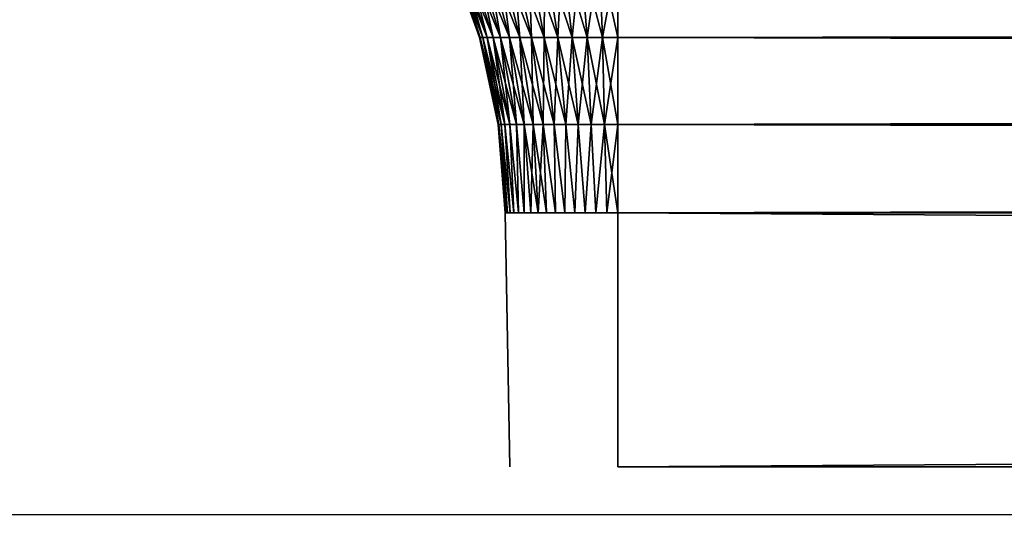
# Model space of a CAD drawing. Header units: millimetres. Extents: x -110 to 110, y 0 to 80.
# Tile 35 of 256: x -87.61 to -83.31, y 4.2 to 6.45. Entities that reach past the tile are written whole.
import ezdxf

# ---------------------------------------------------------------- set-up
doc = ezdxf.new("R2010")
doc.units = ezdxf.units.MM
doc.header["$LTSCALE"] = 59.460957
for name, color, linetype in [('13', 7, 'CONTINUOUS'), ('352', 7, 'CONTINUOUS'), ('353', 7, 'CONTINUOUS'), ('354', 7, 'CONTINUOUS'), ('356', 7, 'CONTINUOUS'), ('357', 7, 'CONTINUOUS'), ('358', 7, 'CONTINUOUS'), ('363', 7, 'CONTINUOUS'), ('364', 7, 'CONTINUOUS'), ('4', 7, 'CONTINUOUS'), ('6', 7, 'CONTINUOUS'), ('7', 7, 'CONTINUOUS')]:
    doc.layers.add(name, color=color, linetype=linetype)

msp = doc.modelspace()

# ---------------------------------------------------------------- linework, layer by layer
at = {"layer": '13', "color": 7, "linetype": 'Continuous', "true_color": 0xe0f2ff}
for points in [[(-87.1426, 15.1552, 52.4337), (-105, 0, 52.6982), (-87.978, 15.6491, 52.425), (-87.1426, 15.1552, 52.4337)], [(-86.2633, 14.7446, 52.4408), (-105, 0, 52.6982), (-87.1426, 15.1552, 52.4337), (-86.2633, 14.7446, 52.4408)], [(-85.3483, 14.4211, 52.4465), (-105, 0, 52.6982), (-86.2633, 14.7446, 52.4408), (-85.3483, 14.4211, 52.4465)], [(-84.4063, 14.1879, 52.4506), (-105, 0, 52.6982), (-85.3483, 14.4211, 52.4465), (-84.4063, 14.1879, 52.4506)], [(-83.4461, 14.0471, 52.453), (-105, 0, 52.6982), (-84.4063, 14.1879, 52.4506), (-83.4461, 14.0471, 52.453)], [(-82.4769, 14, 52.4538), (-105, 0, 52.6982), (-83.4461, 14.0471, 52.453), (-82.4769, 14, 52.4538)], [(83.4461, 14.0471, 52.453), (-105, 0, 52.6982), (82.4769, 14, 52.4538), (83.4461, 14.0471, 52.453)], [(105, 0, 52.6982), (-105, 0, 52.6982), (83.4461, 14.0471, 52.453), (105, 0, 52.6982)], [(82.4769, 14, 52.4538), (-105, 0, 52.6982), (-82.4769, 14, 52.4538), (82.4769, 14, 52.4538)]]:
    msp.add_3dface(points, dxfattribs=at)
at = {"layer": '352', "color": 253, "linetype": 'Continuous', "true_color": 0x96b2af}
for points in [[(-85, 5.6024, -31.4922), (85, 4.4913, -31.4728), (85, 5.6024, -31.4922), (-85, 5.6024, -31.4922)], [(-85, 4.4913, -31.4728), (85, 4.4913, -31.4728), (-85, 5.6024, -31.4922), (-85, 4.4913, -31.4728)]]:
    msp.add_3dface(points, dxfattribs=at)
at = {"layer": '353', "color": 253, "linetype": 'Continuous', "true_color": 0x96b2af}
for points in [[(-85.4922, 5.6024, 31), (-85.4728, 4.4913, -31), (-85.4922, 5.6024, -31), (-85.4922, 5.6024, 31)], [(-85.4728, 4.4913, 31), (-85.4728, 4.4913, -31), (-85.4922, 5.6024, 31), (-85.4728, 4.4913, 31)]]:
    msp.add_3dface(points, dxfattribs=at)
at = {"layer": '354', "color": 253, "linetype": 'Continuous', "true_color": 0x96b2af}
for points in [[(85, 5.6024, 31.4922), (-85, 4.4913, 31.4728), (-85, 5.6024, 31.4922), (85, 5.6024, 31.4922)], [(85, 4.4913, 31.4728), (-85, 4.4913, 31.4728), (85, 5.6024, 31.4922), (85, 4.4913, 31.4728)]]:
    msp.add_3dface(points, dxfattribs=at)
at = {"layer": '356', "color": 253, "linetype": 'Continuous', "true_color": 0x96b2af}
for points in [[(85, 6.3689, 31.6057), (-85, 6.7349, 31.7357), (85, 6.7349, 31.7357), (85, 6.3689, 31.6057)], [(-85, 6.3689, 31.6057), (-85, 6.7349, 31.7357), (85, 6.3689, 31.6057), (-85, 6.3689, 31.6057)], [(85, 5.9891, 31.524), (-85, 6.3689, 31.6057), (85, 6.3689, 31.6057), (85, 5.9891, 31.524)], [(-85, 5.9891, 31.524), (-85, 6.3689, 31.6057), (85, 5.9891, 31.524), (-85, 5.9891, 31.524)], [(85, 5.6024, 31.4922), (-85, 5.9891, 31.524), (85, 5.9891, 31.524), (85, 5.6024, 31.4922)], [(85, 5.6024, 31.4922), (-85, 5.6024, 31.4922), (-85, 5.9891, 31.524), (85, 5.6024, 31.4922)]]:
    msp.add_3dface(points, dxfattribs=at)
at = {"layer": '357', "color": 253, "linetype": 'Continuous', "true_color": 0x96b2af}
for points in [[(-85.6057, 6.3689, 31), (-85.7357, 6.7349, -31), (-85.7357, 6.7349, 31), (-85.6057, 6.3689, 31)], [(-85.6057, 6.3689, -31), (-85.7357, 6.7349, -31), (-85.6057, 6.3689, 31), (-85.6057, 6.3689, -31)], [(-85.524, 5.9891, 31), (-85.6057, 6.3689, -31), (-85.6057, 6.3689, 31), (-85.524, 5.9891, 31)], [(-85.524, 5.9891, -31), (-85.6057, 6.3689, -31), (-85.524, 5.9891, 31), (-85.524, 5.9891, -31)], [(-85.4922, 5.6024, 31), (-85.4922, 5.6024, -31), (-85.524, 5.9891, -31), (-85.4922, 5.6024, 31)], [(-85.4922, 5.6024, 31), (-85.524, 5.9891, -31), (-85.524, 5.9891, 31), (-85.4922, 5.6024, 31)]]:
    msp.add_3dface(points, dxfattribs=at)
at = {"layer": '358', "color": 253, "linetype": 'Continuous', "true_color": 0x96b2af}
for points in [[(-85, 6.3689, -31.6057), (85, 6.7349, -31.7357), (-85, 6.7349, -31.7357), (-85, 6.3689, -31.6057)], [(85, 6.3689, -31.6057), (85, 6.7349, -31.7357), (-85, 6.3689, -31.6057), (85, 6.3689, -31.6057)], [(85, 5.9891, -31.524), (85, 6.3689, -31.6057), (-85, 5.9891, -31.524), (85, 5.9891, -31.524)], [(-85, 5.9891, -31.524), (85, 6.3689, -31.6057), (-85, 6.3689, -31.6057), (-85, 5.9891, -31.524)], [(-85, 5.6024, -31.4922), (85, 5.9891, -31.524), (-85, 5.9891, -31.524), (-85, 5.6024, -31.4922)], [(-85, 5.6024, -31.4922), (85, 5.6024, -31.4922), (85, 5.9891, -31.524), (-85, 5.6024, -31.4922)]]:
    msp.add_3dface(points, dxfattribs=at)
at = {"layer": '363', "color": 253, "linetype": 'Continuous', "true_color": 0x96b2af}
for points in [[(-85.731, 6.7349, -31.0824), (-85.7357, 6.7349, -31), (-85.6018, 6.3689, -31.0678), (-85.731, 6.7349, -31.0824)], [(-85.7357, 6.7349, -31), (-85.6057, 6.3689, -31), (-85.6018, 6.3689, -31.0678), (-85.7357, 6.7349, -31)], [(-85.7172, 6.7349, -31.1637), (-85.731, 6.7349, -31.0824), (-85.5905, 6.3689, -31.1348), (-85.7172, 6.7349, -31.1637)], [(-85.5905, 6.3689, -31.1348), (-85.731, 6.7349, -31.0824), (-85.6018, 6.3689, -31.0678), (-85.5905, 6.3689, -31.1348)], [(-85.6944, 6.7349, -31.243), (-85.7172, 6.7349, -31.1637), (-85.5717, 6.3689, -31.2), (-85.6944, 6.7349, -31.243)], [(-85.5717, 6.3689, -31.2), (-85.7172, 6.7349, -31.1637), (-85.5905, 6.3689, -31.1348), (-85.5717, 6.3689, -31.2)], [(-85.5457, 6.3689, -31.2628), (-85.6944, 6.7349, -31.243), (-85.5717, 6.3689, -31.2), (-85.5457, 6.3689, -31.2628)], [(-85.6628, 6.7349, -31.3192), (-85.6944, 6.7349, -31.243), (-85.5457, 6.3689, -31.2628), (-85.6628, 6.7349, -31.3192)], [(-85.6229, 6.7349, -31.3914), (-85.6628, 6.7349, -31.3192), (-85.5128, 6.3689, -31.3222), (-85.6229, 6.7349, -31.3914)], [(-85.5128, 6.3689, -31.3222), (-85.6628, 6.7349, -31.3192), (-85.5457, 6.3689, -31.2628), (-85.5128, 6.3689, -31.3222)], [(-85.5752, 6.7349, -31.4587), (-85.6229, 6.7349, -31.3914), (-85.4735, 6.3689, -31.3776), (-85.5752, 6.7349, -31.4587)], [(-85.4735, 6.3689, -31.3776), (-85.6229, 6.7349, -31.3914), (-85.5128, 6.3689, -31.3222), (-85.4735, 6.3689, -31.3776)], [(-85.5202, 6.7349, -31.5202), (-85.5752, 6.7349, -31.4587), (-85.4283, 6.3689, -31.4283), (-85.5202, 6.7349, -31.5202)], [(-85.4283, 6.3689, -31.4283), (-85.5752, 6.7349, -31.4587), (-85.4735, 6.3689, -31.3776), (-85.4283, 6.3689, -31.4283)], [(-85.4587, 6.7349, -31.5752), (-85.5202, 6.7349, -31.5202), (-85.3776, 6.3689, -31.4735), (-85.4587, 6.7349, -31.5752)], [(-85.3776, 6.3689, -31.4735), (-85.5202, 6.7349, -31.5202), (-85.4283, 6.3689, -31.4283), (-85.3776, 6.3689, -31.4735)], [(-85.3914, 6.7349, -31.6229), (-85.4587, 6.7349, -31.5752), (-85.3222, 6.3689, -31.5128), (-85.3914, 6.7349, -31.6229)], [(-85.3222, 6.3689, -31.5128), (-85.4587, 6.7349, -31.5752), (-85.3776, 6.3689, -31.4735), (-85.3222, 6.3689, -31.5128)], [(-85.3192, 6.7349, -31.6628), (-85.3914, 6.7349, -31.6229), (-85.2628, 6.3689, -31.5457), (-85.3192, 6.7349, -31.6628)], [(-85.2628, 6.3689, -31.5457), (-85.3914, 6.7349, -31.6229), (-85.3222, 6.3689, -31.5128), (-85.2628, 6.3689, -31.5457)], [(-85.243, 6.7349, -31.6944), (-85.3192, 6.7349, -31.6628), (-85.2, 6.3689, -31.5717), (-85.243, 6.7349, -31.6944)], [(-85.2, 6.3689, -31.5717), (-85.3192, 6.7349, -31.6628), (-85.2628, 6.3689, -31.5457), (-85.2, 6.3689, -31.5717)], [(-85.1637, 6.7349, -31.7172), (-85.243, 6.7349, -31.6944), (-85.1348, 6.3689, -31.5905), (-85.1637, 6.7349, -31.7172)], [(-85.1348, 6.3689, -31.5905), (-85.243, 6.7349, -31.6944), (-85.2, 6.3689, -31.5717), (-85.1348, 6.3689, -31.5905)], [(-85.0678, 6.3689, -31.6018), (-85.1637, 6.7349, -31.7172), (-85.1348, 6.3689, -31.5905), (-85.0678, 6.3689, -31.6018)], [(-85.0824, 6.7349, -31.731), (-85.1637, 6.7349, -31.7172), (-85.0678, 6.3689, -31.6018), (-85.0824, 6.7349, -31.731)], [(-85, 6.3689, -31.6057), (-85.0824, 6.7349, -31.731), (-85.0678, 6.3689, -31.6018), (-85, 6.3689, -31.6057)], [(-85, 6.3689, -31.6057), (-85, 6.7349, -31.7357), (-85.0824, 6.7349, -31.731), (-85, 6.3689, -31.6057)], [(-85.6018, 6.3689, -31.0678), (-85.6057, 6.3689, -31), (-85.5207, 5.9891, -31.0587), (-85.6018, 6.3689, -31.0678)], [(-85.6057, 6.3689, -31), (-85.524, 5.9891, -31), (-85.5207, 5.9891, -31.0587), (-85.6057, 6.3689, -31)], [(-85.5905, 6.3689, -31.1348), (-85.6018, 6.3689, -31.0678), (-85.5109, 5.9891, -31.1166), (-85.5905, 6.3689, -31.1348)], [(-85.5109, 5.9891, -31.1166), (-85.6018, 6.3689, -31.0678), (-85.5207, 5.9891, -31.0587), (-85.5109, 5.9891, -31.1166)], [(-85.5717, 6.3689, -31.2), (-85.5905, 6.3689, -31.1348), (-85.4946, 5.9891, -31.1731), (-85.5717, 6.3689, -31.2)], [(-85.4946, 5.9891, -31.1731), (-85.5905, 6.3689, -31.1348), (-85.5109, 5.9891, -31.1166), (-85.4946, 5.9891, -31.1731)], [(-85.5457, 6.3689, -31.2628), (-85.5717, 6.3689, -31.2), (-85.4721, 5.9891, -31.2274), (-85.5457, 6.3689, -31.2628)], [(-85.4721, 5.9891, -31.2274), (-85.5717, 6.3689, -31.2), (-85.4946, 5.9891, -31.1731), (-85.4721, 5.9891, -31.2274)], [(-85.5128, 6.3689, -31.3222), (-85.5457, 6.3689, -31.2628), (-85.4437, 5.9891, -31.2788), (-85.5128, 6.3689, -31.3222)], [(-85.4437, 5.9891, -31.2788), (-85.5457, 6.3689, -31.2628), (-85.4721, 5.9891, -31.2274), (-85.4437, 5.9891, -31.2788)], [(-85.4735, 6.3689, -31.3776), (-85.5128, 6.3689, -31.3222), (-85.4097, 5.9891, -31.3267), (-85.4735, 6.3689, -31.3776)], [(-85.4097, 5.9891, -31.3267), (-85.5128, 6.3689, -31.3222), (-85.4437, 5.9891, -31.2788), (-85.4097, 5.9891, -31.3267)], [(-85.4283, 6.3689, -31.4283), (-85.4735, 6.3689, -31.3776), (-85.3706, 5.9891, -31.3706), (-85.4283, 6.3689, -31.4283)], [(-85.3706, 5.9891, -31.3706), (-85.4735, 6.3689, -31.3776), (-85.4097, 5.9891, -31.3267), (-85.3706, 5.9891, -31.3706)], [(-85.3776, 6.3689, -31.4735), (-85.4283, 6.3689, -31.4283), (-85.3267, 5.9891, -31.4097), (-85.3776, 6.3689, -31.4735)], [(-85.3267, 5.9891, -31.4097), (-85.4283, 6.3689, -31.4283), (-85.3706, 5.9891, -31.3706), (-85.3267, 5.9891, -31.4097)], [(-85.3222, 6.3689, -31.5128), (-85.3776, 6.3689, -31.4735), (-85.2788, 5.9891, -31.4437), (-85.3222, 6.3689, -31.5128)], [(-85.2788, 5.9891, -31.4437), (-85.3776, 6.3689, -31.4735), (-85.3267, 5.9891, -31.4097), (-85.2788, 5.9891, -31.4437)], [(-85.2628, 6.3689, -31.5457), (-85.3222, 6.3689, -31.5128), (-85.2274, 5.9891, -31.4721), (-85.2628, 6.3689, -31.5457)], [(-85.2274, 5.9891, -31.4721), (-85.3222, 6.3689, -31.5128), (-85.2788, 5.9891, -31.4437), (-85.2274, 5.9891, -31.4721)], [(-85.2, 6.3689, -31.5717), (-85.2628, 6.3689, -31.5457), (-85.1731, 5.9891, -31.4946), (-85.2, 6.3689, -31.5717)], [(-85.1731, 5.9891, -31.4946), (-85.2628, 6.3689, -31.5457), (-85.2274, 5.9891, -31.4721), (-85.1731, 5.9891, -31.4946)], [(-85.1348, 6.3689, -31.5905), (-85.2, 6.3689, -31.5717), (-85.1166, 5.9891, -31.5109), (-85.1348, 6.3689, -31.5905)], [(-85.1166, 5.9891, -31.5109), (-85.2, 6.3689, -31.5717), (-85.1731, 5.9891, -31.4946), (-85.1166, 5.9891, -31.5109)], [(-85.0678, 6.3689, -31.6018), (-85.1348, 6.3689, -31.5905), (-85.0587, 5.9891, -31.5207), (-85.0678, 6.3689, -31.6018)], [(-85.0587, 5.9891, -31.5207), (-85.1348, 6.3689, -31.5905), (-85.1166, 5.9891, -31.5109), (-85.0587, 5.9891, -31.5207)], [(-85, 5.9891, -31.524), (-85.0678, 6.3689, -31.6018), (-85.0587, 5.9891, -31.5207), (-85, 5.9891, -31.524)], [(-85, 5.9891, -31.524), (-85, 6.3689, -31.6057), (-85.0678, 6.3689, -31.6018), (-85, 5.9891, -31.524)], [(-85.524, 5.9891, -31), (-85.4922, 5.6024, -31), (-85.4898, 5.6024, -31.0482), (-85.524, 5.9891, -31)], [(-85.5207, 5.9891, -31.0587), (-85.524, 5.9891, -31), (-85.4898, 5.6024, -31.0482), (-85.5207, 5.9891, -31.0587)], [(-85.5109, 5.9891, -31.1166), (-85.5207, 5.9891, -31.0587), (-85.4827, 5.6024, -31.096), (-85.5109, 5.9891, -31.1166)], [(-85.4827, 5.6024, -31.096), (-85.5207, 5.9891, -31.0587), (-85.4898, 5.6024, -31.0482), (-85.4827, 5.6024, -31.096)], [(-85.4946, 5.9891, -31.1731), (-85.5109, 5.9891, -31.1166), (-85.471, 5.6024, -31.1429), (-85.4946, 5.9891, -31.1731)], [(-85.471, 5.6024, -31.1429), (-85.5109, 5.9891, -31.1166), (-85.4827, 5.6024, -31.096), (-85.471, 5.6024, -31.1429)], [(-85.4721, 5.9891, -31.2274), (-85.4946, 5.9891, -31.1731), (-85.4547, 5.6024, -31.1884), (-85.4721, 5.9891, -31.2274)], [(-85.4547, 5.6024, -31.1884), (-85.4946, 5.9891, -31.1731), (-85.471, 5.6024, -31.1429), (-85.4547, 5.6024, -31.1884)], [(-85.4437, 5.9891, -31.2788), (-85.4721, 5.9891, -31.2274), (-85.4341, 5.6024, -31.232), (-85.4437, 5.9891, -31.2788)], [(-85.4341, 5.6024, -31.232), (-85.4721, 5.9891, -31.2274), (-85.4547, 5.6024, -31.1884), (-85.4341, 5.6024, -31.232)], [(-85.4097, 5.9891, -31.3267), (-85.4437, 5.9891, -31.2788), (-85.4092, 5.6024, -31.2734), (-85.4097, 5.9891, -31.3267)], [(-85.4092, 5.6024, -31.2734), (-85.4437, 5.9891, -31.2788), (-85.4341, 5.6024, -31.232), (-85.4092, 5.6024, -31.2734)], [(-85.3706, 5.9891, -31.3706), (-85.4097, 5.9891, -31.3267), (-85.348, 5.6024, -31.348), (-85.3706, 5.9891, -31.3706)], [(-85.348, 5.6024, -31.348), (-85.4097, 5.9891, -31.3267), (-85.3805, 5.6024, -31.3122), (-85.348, 5.6024, -31.348)], [(-85.3805, 5.6024, -31.3122), (-85.4097, 5.9891, -31.3267), (-85.4092, 5.6024, -31.2734), (-85.3805, 5.6024, -31.3122)], [(-85.3267, 5.9891, -31.4097), (-85.3706, 5.9891, -31.3706), (-85.3122, 5.6024, -31.3805), (-85.3267, 5.9891, -31.4097)], [(-85.3122, 5.6024, -31.3805), (-85.3706, 5.9891, -31.3706), (-85.348, 5.6024, -31.348), (-85.3122, 5.6024, -31.3805)], [(-85.2788, 5.9891, -31.4437), (-85.3267, 5.9891, -31.4097), (-85.2734, 5.6024, -31.4092), (-85.2788, 5.9891, -31.4437)], [(-85.2734, 5.6024, -31.4092), (-85.3267, 5.9891, -31.4097), (-85.3122, 5.6024, -31.3805), (-85.2734, 5.6024, -31.4092)], [(-85.232, 5.6024, -31.4341), (-85.2788, 5.9891, -31.4437), (-85.2734, 5.6024, -31.4092), (-85.232, 5.6024, -31.4341)], [(-85.2274, 5.9891, -31.4721), (-85.2788, 5.9891, -31.4437), (-85.232, 5.6024, -31.4341), (-85.2274, 5.9891, -31.4721)], [(-85.1884, 5.6024, -31.4547), (-85.2274, 5.9891, -31.4721), (-85.232, 5.6024, -31.4341), (-85.1884, 5.6024, -31.4547)], [(-85.1731, 5.9891, -31.4946), (-85.2274, 5.9891, -31.4721), (-85.1884, 5.6024, -31.4547), (-85.1731, 5.9891, -31.4946)], [(-85.1429, 5.6024, -31.471), (-85.1731, 5.9891, -31.4946), (-85.1884, 5.6024, -31.4547), (-85.1429, 5.6024, -31.471)], [(-85.1166, 5.9891, -31.5109), (-85.1731, 5.9891, -31.4946), (-85.1429, 5.6024, -31.471), (-85.1166, 5.9891, -31.5109)], [(-85.096, 5.6024, -31.4827), (-85.1166, 5.9891, -31.5109), (-85.1429, 5.6024, -31.471), (-85.096, 5.6024, -31.4827)], [(-85.0587, 5.9891, -31.5207), (-85.1166, 5.9891, -31.5109), (-85.096, 5.6024, -31.4827), (-85.0587, 5.9891, -31.5207)], [(-85.0482, 5.6024, -31.4898), (-85.0587, 5.9891, -31.5207), (-85.096, 5.6024, -31.4827), (-85.0482, 5.6024, -31.4898)], [(-85, 5.6024, -31.4922), (-85.0587, 5.9891, -31.5207), (-85.0482, 5.6024, -31.4898), (-85, 5.6024, -31.4922)], [(-85, 5.6024, -31.4922), (-85, 5.9891, -31.524), (-85.0587, 5.9891, -31.5207), (-85, 5.6024, -31.4922)]]:
    msp.add_3dface(points, dxfattribs=at)
at = {"layer": '364', "color": 253, "linetype": 'Continuous', "true_color": 0x96b2af}
for points in [[(-85.6057, 6.3689, 31), (-85.7357, 6.7349, 31), (-85.731, 6.7349, 31.0824), (-85.6057, 6.3689, 31)], [(-85.731, 6.7349, 31.0824), (-85.7172, 6.7349, 31.1637), (-85.6018, 6.3689, 31.0678), (-85.731, 6.7349, 31.0824)], [(-85.6057, 6.3689, 31), (-85.731, 6.7349, 31.0824), (-85.6018, 6.3689, 31.0678), (-85.6057, 6.3689, 31)], [(-85.6018, 6.3689, 31.0678), (-85.7172, 6.7349, 31.1637), (-85.5905, 6.3689, 31.1348), (-85.6018, 6.3689, 31.0678)], [(-85.7172, 6.7349, 31.1637), (-85.6944, 6.7349, 31.243), (-85.5905, 6.3689, 31.1348), (-85.7172, 6.7349, 31.1637)], [(-85.5905, 6.3689, 31.1348), (-85.6944, 6.7349, 31.243), (-85.5717, 6.3689, 31.2), (-85.5905, 6.3689, 31.1348)], [(-85.6944, 6.7349, 31.243), (-85.6628, 6.7349, 31.3192), (-85.5717, 6.3689, 31.2), (-85.6944, 6.7349, 31.243)], [(-85.5717, 6.3689, 31.2), (-85.6628, 6.7349, 31.3192), (-85.5457, 6.3689, 31.2628), (-85.5717, 6.3689, 31.2)], [(-85.6628, 6.7349, 31.3192), (-85.6229, 6.7349, 31.3914), (-85.5457, 6.3689, 31.2628), (-85.6628, 6.7349, 31.3192)], [(-85.5457, 6.3689, 31.2628), (-85.6229, 6.7349, 31.3914), (-85.5128, 6.3689, 31.3222), (-85.5457, 6.3689, 31.2628)], [(-85.6229, 6.7349, 31.3914), (-85.5752, 6.7349, 31.4587), (-85.5128, 6.3689, 31.3222), (-85.6229, 6.7349, 31.3914)], [(-85.5128, 6.3689, 31.3222), (-85.5752, 6.7349, 31.4587), (-85.4735, 6.3689, 31.3776), (-85.5128, 6.3689, 31.3222)], [(-85.5752, 6.7349, 31.4587), (-85.5202, 6.7349, 31.5202), (-85.4735, 6.3689, 31.3776), (-85.5752, 6.7349, 31.4587)], [(-85.4735, 6.3689, 31.3776), (-85.5202, 6.7349, 31.5202), (-85.4283, 6.3689, 31.4283), (-85.4735, 6.3689, 31.3776)], [(-85.5202, 6.7349, 31.5202), (-85.4587, 6.7349, 31.5752), (-85.4283, 6.3689, 31.4283), (-85.5202, 6.7349, 31.5202)], [(-85.4283, 6.3689, 31.4283), (-85.4587, 6.7349, 31.5752), (-85.3776, 6.3689, 31.4735), (-85.4283, 6.3689, 31.4283)], [(-85.4587, 6.7349, 31.5752), (-85.3914, 6.7349, 31.6229), (-85.3776, 6.3689, 31.4735), (-85.4587, 6.7349, 31.5752)], [(-85.3776, 6.3689, 31.4735), (-85.3914, 6.7349, 31.6229), (-85.3222, 6.3689, 31.5128), (-85.3776, 6.3689, 31.4735)], [(-85.3914, 6.7349, 31.6229), (-85.3192, 6.7349, 31.6628), (-85.3222, 6.3689, 31.5128), (-85.3914, 6.7349, 31.6229)], [(-85.3222, 6.3689, 31.5128), (-85.3192, 6.7349, 31.6628), (-85.2628, 6.3689, 31.5457), (-85.3222, 6.3689, 31.5128)], [(-85.3192, 6.7349, 31.6628), (-85.243, 6.7349, 31.6944), (-85.2628, 6.3689, 31.5457), (-85.3192, 6.7349, 31.6628)], [(-85.2628, 6.3689, 31.5457), (-85.243, 6.7349, 31.6944), (-85.2, 6.3689, 31.5717), (-85.2628, 6.3689, 31.5457)], [(-85.243, 6.7349, 31.6944), (-85.1637, 6.7349, 31.7172), (-85.2, 6.3689, 31.5717), (-85.243, 6.7349, 31.6944)], [(-85.2, 6.3689, 31.5717), (-85.1637, 6.7349, 31.7172), (-85.1348, 6.3689, 31.5905), (-85.2, 6.3689, 31.5717)], [(-85.1637, 6.7349, 31.7172), (-85.0824, 6.7349, 31.731), (-85.1348, 6.3689, 31.5905), (-85.1637, 6.7349, 31.7172)], [(-85.1348, 6.3689, 31.5905), (-85.0824, 6.7349, 31.731), (-85.0678, 6.3689, 31.6018), (-85.1348, 6.3689, 31.5905)], [(-85.0824, 6.7349, 31.731), (-85, 6.7349, 31.7357), (-85.0678, 6.3689, 31.6018), (-85.0824, 6.7349, 31.731)], [(-85, 6.7349, 31.7357), (-85, 6.3689, 31.6057), (-85.0678, 6.3689, 31.6018), (-85, 6.7349, 31.7357)], [(-85.524, 5.9891, 31), (-85.6057, 6.3689, 31), (-85.6018, 6.3689, 31.0678), (-85.524, 5.9891, 31)], [(-85.6018, 6.3689, 31.0678), (-85.5905, 6.3689, 31.1348), (-85.5207, 5.9891, 31.0587), (-85.6018, 6.3689, 31.0678)], [(-85.524, 5.9891, 31), (-85.6018, 6.3689, 31.0678), (-85.5207, 5.9891, 31.0587), (-85.524, 5.9891, 31)], [(-85.5207, 5.9891, 31.0587), (-85.5905, 6.3689, 31.1348), (-85.5109, 5.9891, 31.1166), (-85.5207, 5.9891, 31.0587)], [(-85.5905, 6.3689, 31.1348), (-85.5717, 6.3689, 31.2), (-85.5109, 5.9891, 31.1166), (-85.5905, 6.3689, 31.1348)], [(-85.5109, 5.9891, 31.1166), (-85.5717, 6.3689, 31.2), (-85.4946, 5.9891, 31.1731), (-85.5109, 5.9891, 31.1166)], [(-85.5717, 6.3689, 31.2), (-85.5457, 6.3689, 31.2628), (-85.4946, 5.9891, 31.1731), (-85.5717, 6.3689, 31.2)], [(-85.4946, 5.9891, 31.1731), (-85.5457, 6.3689, 31.2628), (-85.4721, 5.9891, 31.2274), (-85.4946, 5.9891, 31.1731)], [(-85.5457, 6.3689, 31.2628), (-85.5128, 6.3689, 31.3222), (-85.4721, 5.9891, 31.2274), (-85.5457, 6.3689, 31.2628)], [(-85.4721, 5.9891, 31.2274), (-85.5128, 6.3689, 31.3222), (-85.4437, 5.9891, 31.2788), (-85.4721, 5.9891, 31.2274)], [(-85.5128, 6.3689, 31.3222), (-85.4735, 6.3689, 31.3776), (-85.4437, 5.9891, 31.2788), (-85.5128, 6.3689, 31.3222)], [(-85.4437, 5.9891, 31.2788), (-85.4735, 6.3689, 31.3776), (-85.4097, 5.9891, 31.3267), (-85.4437, 5.9891, 31.2788)], [(-85.4735, 6.3689, 31.3776), (-85.4283, 6.3689, 31.4283), (-85.4097, 5.9891, 31.3267), (-85.4735, 6.3689, 31.3776)], [(-85.4097, 5.9891, 31.3267), (-85.4283, 6.3689, 31.4283), (-85.3706, 5.9891, 31.3706), (-85.4097, 5.9891, 31.3267)], [(-85.4283, 6.3689, 31.4283), (-85.3776, 6.3689, 31.4735), (-85.3706, 5.9891, 31.3706), (-85.4283, 6.3689, 31.4283)], [(-85.3706, 5.9891, 31.3706), (-85.3776, 6.3689, 31.4735), (-85.3267, 5.9891, 31.4097), (-85.3706, 5.9891, 31.3706)], [(-85.3776, 6.3689, 31.4735), (-85.3222, 6.3689, 31.5128), (-85.3267, 5.9891, 31.4097), (-85.3776, 6.3689, 31.4735)], [(-85.3267, 5.9891, 31.4097), (-85.3222, 6.3689, 31.5128), (-85.2788, 5.9891, 31.4437), (-85.3267, 5.9891, 31.4097)], [(-85.3222, 6.3689, 31.5128), (-85.2628, 6.3689, 31.5457), (-85.2788, 5.9891, 31.4437), (-85.3222, 6.3689, 31.5128)], [(-85.2788, 5.9891, 31.4437), (-85.2628, 6.3689, 31.5457), (-85.2274, 5.9891, 31.4721), (-85.2788, 5.9891, 31.4437)], [(-85.2628, 6.3689, 31.5457), (-85.2, 6.3689, 31.5717), (-85.2274, 5.9891, 31.4721), (-85.2628, 6.3689, 31.5457)], [(-85.2274, 5.9891, 31.4721), (-85.2, 6.3689, 31.5717), (-85.1731, 5.9891, 31.4946), (-85.2274, 5.9891, 31.4721)], [(-85.2, 6.3689, 31.5717), (-85.1348, 6.3689, 31.5905), (-85.1731, 5.9891, 31.4946), (-85.2, 6.3689, 31.5717)], [(-85.1731, 5.9891, 31.4946), (-85.1348, 6.3689, 31.5905), (-85.1166, 5.9891, 31.5109), (-85.1731, 5.9891, 31.4946)], [(-85.1348, 6.3689, 31.5905), (-85.0678, 6.3689, 31.6018), (-85.1166, 5.9891, 31.5109), (-85.1348, 6.3689, 31.5905)], [(-85.1166, 5.9891, 31.5109), (-85.0678, 6.3689, 31.6018), (-85.0587, 5.9891, 31.5207), (-85.1166, 5.9891, 31.5109)], [(-85.0678, 6.3689, 31.6018), (-85, 6.3689, 31.6057), (-85.0587, 5.9891, 31.5207), (-85.0678, 6.3689, 31.6018)], [(-85, 6.3689, 31.6057), (-85, 5.9891, 31.524), (-85.0587, 5.9891, 31.5207), (-85, 6.3689, 31.6057)], [(-85.4922, 5.6024, 31), (-85.524, 5.9891, 31), (-85.5207, 5.9891, 31.0587), (-85.4922, 5.6024, 31)], [(-85.4898, 5.6024, 31.0482), (-85.5207, 5.9891, 31.0587), (-85.4827, 5.6024, 31.096), (-85.4898, 5.6024, 31.0482)], [(-85.5207, 5.9891, 31.0587), (-85.5109, 5.9891, 31.1166), (-85.4827, 5.6024, 31.096), (-85.5207, 5.9891, 31.0587)], [(-85.4922, 5.6024, 31), (-85.5207, 5.9891, 31.0587), (-85.4898, 5.6024, 31.0482), (-85.4922, 5.6024, 31)], [(-85.4827, 5.6024, 31.096), (-85.5109, 5.9891, 31.1166), (-85.471, 5.6024, 31.1429), (-85.4827, 5.6024, 31.096)], [(-85.5109, 5.9891, 31.1166), (-85.4946, 5.9891, 31.1731), (-85.471, 5.6024, 31.1429), (-85.5109, 5.9891, 31.1166)], [(-85.471, 5.6024, 31.1429), (-85.4946, 5.9891, 31.1731), (-85.4547, 5.6024, 31.1884), (-85.471, 5.6024, 31.1429)], [(-85.4946, 5.9891, 31.1731), (-85.4721, 5.9891, 31.2274), (-85.4547, 5.6024, 31.1884), (-85.4946, 5.9891, 31.1731)], [(-85.4547, 5.6024, 31.1884), (-85.4721, 5.9891, 31.2274), (-85.4341, 5.6024, 31.232), (-85.4547, 5.6024, 31.1884)], [(-85.4721, 5.9891, 31.2274), (-85.4437, 5.9891, 31.2788), (-85.4341, 5.6024, 31.232), (-85.4721, 5.9891, 31.2274)], [(-85.4437, 5.9891, 31.2788), (-85.4097, 5.9891, 31.3267), (-85.4092, 5.6024, 31.2734), (-85.4437, 5.9891, 31.2788)], [(-85.4341, 5.6024, 31.232), (-85.4437, 5.9891, 31.2788), (-85.4092, 5.6024, 31.2734), (-85.4341, 5.6024, 31.232)], [(-85.4097, 5.9891, 31.3267), (-85.3706, 5.9891, 31.3706), (-85.3805, 5.6024, 31.3122), (-85.4097, 5.9891, 31.3267)], [(-85.4092, 5.6024, 31.2734), (-85.4097, 5.9891, 31.3267), (-85.3805, 5.6024, 31.3122), (-85.4092, 5.6024, 31.2734)], [(-85.3805, 5.6024, 31.3122), (-85.3706, 5.9891, 31.3706), (-85.348, 5.6024, 31.348), (-85.3805, 5.6024, 31.3122)], [(-85.3706, 5.9891, 31.3706), (-85.3267, 5.9891, 31.4097), (-85.348, 5.6024, 31.348), (-85.3706, 5.9891, 31.3706)], [(-85.348, 5.6024, 31.348), (-85.3267, 5.9891, 31.4097), (-85.3122, 5.6024, 31.3805), (-85.348, 5.6024, 31.348)], [(-85.3267, 5.9891, 31.4097), (-85.2788, 5.9891, 31.4437), (-85.2734, 5.6024, 31.4092), (-85.3267, 5.9891, 31.4097)], [(-85.3122, 5.6024, 31.3805), (-85.3267, 5.9891, 31.4097), (-85.2734, 5.6024, 31.4092), (-85.3122, 5.6024, 31.3805)], [(-85.2788, 5.9891, 31.4437), (-85.2274, 5.9891, 31.4721), (-85.232, 5.6024, 31.4341), (-85.2788, 5.9891, 31.4437)], [(-85.2734, 5.6024, 31.4092), (-85.2788, 5.9891, 31.4437), (-85.232, 5.6024, 31.4341), (-85.2734, 5.6024, 31.4092)], [(-85.232, 5.6024, 31.4341), (-85.2274, 5.9891, 31.4721), (-85.1884, 5.6024, 31.4547), (-85.232, 5.6024, 31.4341)], [(-85.2274, 5.9891, 31.4721), (-85.1731, 5.9891, 31.4946), (-85.1884, 5.6024, 31.4547), (-85.2274, 5.9891, 31.4721)], [(-85.1884, 5.6024, 31.4547), (-85.1731, 5.9891, 31.4946), (-85.1429, 5.6024, 31.471), (-85.1884, 5.6024, 31.4547)], [(-85.1731, 5.9891, 31.4946), (-85.1166, 5.9891, 31.5109), (-85.1429, 5.6024, 31.471), (-85.1731, 5.9891, 31.4946)], [(-85.1429, 5.6024, 31.471), (-85.1166, 5.9891, 31.5109), (-85.096, 5.6024, 31.4827), (-85.1429, 5.6024, 31.471)], [(-85.1166, 5.9891, 31.5109), (-85.0587, 5.9891, 31.5207), (-85.096, 5.6024, 31.4827), (-85.1166, 5.9891, 31.5109)], [(-85.096, 5.6024, 31.4827), (-85.0587, 5.9891, 31.5207), (-85.0482, 5.6024, 31.4898), (-85.096, 5.6024, 31.4827)], [(-85.0587, 5.9891, 31.5207), (-85, 5.9891, 31.524), (-85.0482, 5.6024, 31.4898), (-85.0587, 5.9891, 31.5207)], [(-85, 5.9891, 31.524), (-85, 5.6024, 31.4922), (-85.0482, 5.6024, 31.4898), (-85, 5.9891, 31.524)]]:
    msp.add_3dface(points, dxfattribs=at)
at = {"layer": '4', "color": 7, "linetype": 'Continuous', "true_color": 0xe0f2ff}
for points in [[(-87.2951, 16.3262, 55), (-88.1765, 16.8797, 55), (-105.7, 4.2827, 55), (-87.2951, 16.3262, 55)], [(-86.3692, 15.8507, 55), (-87.2951, 16.3262, 55), (-105.7, 4.2827, 55), (-86.3692, 15.8507, 55)], [(-85.4058, 15.4569, 55), (-86.3692, 15.8507, 55), (-105.7, 4.2827, 55), (-85.4058, 15.4569, 55)], [(-84.4119, 15.1477, 55), (-85.4058, 15.4569, 55), (-105.7, 4.2827, 55), (-84.4119, 15.1477, 55)], [(-83.3951, 14.9253, 55), (-84.4119, 15.1477, 55), (-105.7, 4.2827, 55), (-83.3951, 14.9253, 55)], [(-82.3629, 14.7916, 55), (-83.3951, 14.9253, 55), (-105.7, 4.2827, 55), (-82.3629, 14.7916, 55)], [(105.7, 4.2827, 55), (-82.3629, 14.7916, 55), (-105.7, 4.2827, 55), (105.7, 4.2827, 55)]]:
    msp.add_3dface(points, dxfattribs=at)
at = {"layer": '6', "color": 7, "linetype": 'Continuous', "true_color": 0xe0f2ff}
for points in [[(110, 0, -55), (-110, 0, -55), (110, 80, -55), (110, 0, -55)], [(110, 80, -55), (-110, 0, -55), (-110, 80, -55), (110, 80, -55)]]:
    msp.add_3dface(points, dxfattribs=at)
at = {"layer": '7', "color": 7, "linetype": 'Continuous', "true_color": 0xe0f2ff}
for points in [[(-87.978, 15.6491, -52.425), (-105, 0, -52.6982), (-87.1426, 15.1552, -52.4337), (-87.978, 15.6491, -52.425)], [(-87.1426, 15.1552, -52.4337), (-105, 0, -52.6982), (-86.2633, 14.7446, -52.4408), (-87.1426, 15.1552, -52.4337)], [(-86.2633, 14.7446, -52.4408), (-105, 0, -52.6982), (-85.3483, 14.4211, -52.4465), (-86.2633, 14.7446, -52.4408)], [(-85.3483, 14.4211, -52.4465), (-105, 0, -52.6982), (-84.4063, 14.1879, -52.4506), (-85.3483, 14.4211, -52.4465)], [(-84.4063, 14.1879, -52.4506), (-105, 0, -52.6982), (-83.4461, 14.0471, -52.453), (-84.4063, 14.1879, -52.4506)], [(-105, 0, -52.6982), (105, 0, -52.6982), (-83.4461, 14.0471, -52.453), (-105, 0, -52.6982)], [(-83.4461, 14.0471, -52.453), (105, 0, -52.6982), (-82.4769, 14, -52.4538), (-83.4461, 14.0471, -52.453)]]:
    msp.add_3dface(points, dxfattribs=at)

doc.saveas('drawing.dxf')
